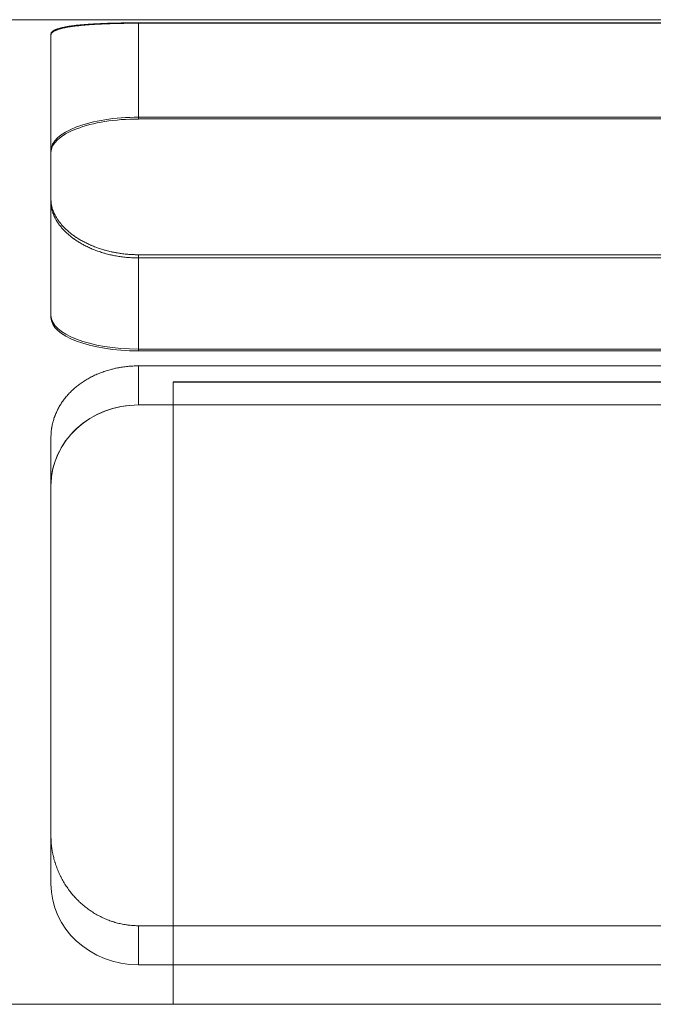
# Model space of a CAD drawing. Header units: millimetres. Extents: x -12870 to -11470, y -3129 to -2170.
# Tile 12 of 17: x -11642 to -11627, y -2453 to -2431. Entities that reach past the tile are written whole.
import ezdxf

# ---------------------------------------------------------------- set-up
doc = ezdxf.new("R2010")
doc.units = ezdxf.units.MM
doc.layers.add('图层7', color=4, linetype='Continuous', lineweight=15)

msp = doc.modelspace()

# ---------------------------------------------------------------- linework, layer by layer
at = {"layer": '图层7'}
for p, q in [((-11707.798, -2430.741), (-11612.694, -2430.741)), ((-11638.946, -2430.813), (-11620.601, -2430.813)), ((-11638.946, -2430.813), (-11638.946, -2430.822)), ((-11620.601, -2430.822), (-11638.946, -2430.822)), ((-11638.946, -2430.822), (-11638.946, -2433.01)), ((-11640.946, -2431.073), (-11640.946, -2431.093)), ((-11640.946, -2431.093), (-11640.946, -2434.905)), ((-11638.946, -2432.969), (-11620.601, -2432.969)), ((-11620.601, -2433.01), (-11638.946, -2433.01)), ((-11640.946, -2434.905), (-11640.946, -2437.544)), ((-11620.601, -2436.111), (-11638.946, -2436.111)), ((-11638.946, -2436.111), (-11638.946, -2438.309)), ((-11638.946, -2436.185), (-11620.601, -2436.185)), ((-11620.601, -2438.268), (-11638.946, -2438.268)), ((-11638.946, -2438.309), (-11620.601, -2438.309)), ((-11620.601, -2438.652), (-11638.946, -2438.652)), ((-11638.946, -2438.652), (-11638.946, -2439.545)), ((-11612.694, -2439.02), (-11638.155, -2439.02)), ((-11638.155, -2439.021), (-11638.155, -2453.241)), ((-11612.694, -2439.021), (-11638.155, -2439.021)), ((-11620.601, -2439.545), (-11638.946, -2439.545)), ((-11640.946, -2440.291), (-11640.946, -2449.387)), ((-11640.946, -2449.387), (-11640.946, -2450.49)), ((-11638.946, -2451.444), (-11620.601, -2451.444)), ((-11638.946, -2451.444), (-11638.946, -2452.337)), ((-11638.946, -2452.337), (-11620.601, -2452.337)), ((-11595.551, -2453.241), (-11721.746, -2453.241)), ((-11638.155, -2453.241), (-11720.088, -2453.241))]:
    msp.add_line(p, q, dxfattribs=at)
for points in [[(-11640.946, -2431.073), (-11640.946, -2431.071), (-11640.946, -2431.066), (-11640.945, -2431.061), (-11640.945, -2431.059), (-11640.944, -2431.056), (-11640.942, -2431.052), (-11640.94, -2431.047), (-11640.938, -2431.042), (-11640.935, -2431.037), (-11640.932, -2431.033), (-11640.93, -2431.03), (-11640.928, -2431.028), (-11640.924, -2431.023), (-11640.92, -2431.019), (-11640.915, -2431.014), (-11640.91, -2431.01), (-11640.904, -2431.005), (-11640.901, -2431.003), (-11640.898, -2431.001), (-11640.891, -2430.996), (-11640.884, -2430.992), (-11640.881, -2430.99), (-11640.877, -2430.988), (-11640.869, -2430.983), (-11640.861, -2430.979), (-11640.856, -2430.977), (-11640.852, -2430.975), (-11640.843, -2430.971), (-11640.833, -2430.967), (-11640.823, -2430.963), (-11640.813, -2430.959), (-11640.802, -2430.955), (-11640.797, -2430.953), (-11640.791, -2430.951), (-11640.78, -2430.947), (-11640.768, -2430.944), (-11640.755, -2430.94), (-11640.743, -2430.936), (-11640.73, -2430.933), (-11640.723, -2430.931), (-11640.716, -2430.929), (-11640.702, -2430.926), (-11640.688, -2430.922), (-11640.674, -2430.919), (-11640.659, -2430.916), (-11640.644, -2430.913), (-11640.636, -2430.911), (-11640.628, -2430.91), (-11640.612, -2430.906), (-11640.596, -2430.903), (-11640.579, -2430.9), (-11640.562, -2430.898), (-11640.545, -2430.895), (-11640.537, -2430.893), (-11640.528, -2430.892), (-11640.51, -2430.889), (-11640.492, -2430.887), (-11640.474, -2430.884), (-11640.455, -2430.882), (-11640.436, -2430.879), (-11640.427, -2430.878), (-11640.417, -2430.877), (-11640.398, -2430.874), (-11640.379, -2430.872), (-11640.369, -2430.871), (-11640.359, -2430.87), (-11640.339, -2430.868), (-11640.319, -2430.866), (-11640.309, -2430.865), (-11640.299, -2430.863), (-11640.278, -2430.861), (-11640.256, -2430.859), (-11640.235, -2430.857), (-11640.213, -2430.855), (-11640.19, -2430.854), (-11640.179, -2430.853), (-11640.167, -2430.852), (-11640.144, -2430.85), (-11640.121, -2430.848), (-11640.097, -2430.846), (-11640.073, -2430.845), (-11640.049, -2430.843), (-11640.036, -2430.842), (-11640.024, -2430.842), (-11639.999, -2430.84), (-11639.974, -2430.839), (-11639.948, -2430.837), (-11639.923, -2430.836), (-11639.897, -2430.834), (-11639.883, -2430.834), (-11639.87, -2430.833), (-11639.844, -2430.832), (-11639.817, -2430.83), (-11639.79, -2430.829), (-11639.763, -2430.828), (-11639.735, -2430.827), (-11639.722, -2430.826), (-11639.708, -2430.826), (-11639.68, -2430.825), (-11639.652, -2430.824), (-11639.624, -2430.823), (-11639.596, -2430.822), (-11639.568, -2430.821), (-11639.553, -2430.821), (-11639.539, -2430.82), (-11639.511, -2430.82), (-11639.482, -2430.819), (-11639.467, -2430.819), (-11639.453, -2430.818), (-11639.424, -2430.818), (-11639.395, -2430.817), (-11639.381, -2430.817), (-11639.366, -2430.817), (-11639.337, -2430.816), (-11639.308, -2430.816), (-11639.279, -2430.815), (-11639.25, -2430.815), (-11639.221, -2430.814), (-11639.206, -2430.814), (-11639.191, -2430.814), (-11639.162, -2430.814), (-11639.133, -2430.813), (-11639.104, -2430.813), (-11639.075, -2430.813), (-11639.046, -2430.813), (-11639.032, -2430.813), (-11639.018, -2430.813), (-11638.989, -2430.813), (-11638.961, -2430.813), (-11638.946, -2430.813)], [(-11638.946, -2430.822), (-11638.961, -2430.822), (-11638.989, -2430.822), (-11639.018, -2430.822), (-11639.032, -2430.822), (-11639.046, -2430.822), (-11639.075, -2430.822), (-11639.104, -2430.823), (-11639.133, -2430.823), (-11639.162, -2430.823), (-11639.191, -2430.823), (-11639.206, -2430.824), (-11639.22, -2430.824), (-11639.249, -2430.824), (-11639.279, -2430.825), (-11639.308, -2430.825), (-11639.337, -2430.826), (-11639.366, -2430.826), (-11639.38, -2430.826), (-11639.395, -2430.827), (-11639.424, -2430.827), (-11639.453, -2430.828), (-11639.467, -2430.828), (-11639.481, -2430.829), (-11639.51, -2430.829), (-11639.539, -2430.83), (-11639.553, -2430.831), (-11639.567, -2430.831), (-11639.596, -2430.832), (-11639.624, -2430.833), (-11639.652, -2430.834), (-11639.68, -2430.835), (-11639.708, -2430.836), (-11639.721, -2430.837), (-11639.735, -2430.837), (-11639.762, -2430.838), (-11639.79, -2430.84), (-11639.817, -2430.841), (-11639.843, -2430.842), (-11639.87, -2430.843), (-11639.883, -2430.844), (-11639.896, -2430.845), (-11639.922, -2430.846), (-11639.948, -2430.848), (-11639.973, -2430.849), (-11639.999, -2430.851), (-11640.024, -2430.852), (-11640.036, -2430.853), (-11640.048, -2430.854), (-11640.073, -2430.856), (-11640.097, -2430.858), (-11640.12, -2430.859), (-11640.144, -2430.861), (-11640.167, -2430.863), (-11640.178, -2430.864), (-11640.19, -2430.865), (-11640.212, -2430.867), (-11640.234, -2430.869), (-11640.256, -2430.871), (-11640.277, -2430.873), (-11640.298, -2430.875), (-11640.309, -2430.877), (-11640.319, -2430.878), (-11640.339, -2430.88), (-11640.359, -2430.882), (-11640.369, -2430.883), (-11640.378, -2430.884), (-11640.398, -2430.887), (-11640.417, -2430.889), (-11640.427, -2430.891), (-11640.436, -2430.892), (-11640.455, -2430.894), (-11640.473, -2430.897), (-11640.492, -2430.9), (-11640.51, -2430.902), (-11640.527, -2430.905), (-11640.536, -2430.907), (-11640.545, -2430.908), (-11640.562, -2430.911), (-11640.579, -2430.914), (-11640.596, -2430.917), (-11640.612, -2430.92), (-11640.628, -2430.923), (-11640.636, -2430.925), (-11640.643, -2430.927), (-11640.659, -2430.93), (-11640.673, -2430.933), (-11640.688, -2430.937), (-11640.702, -2430.94), (-11640.716, -2430.944), (-11640.723, -2430.946), (-11640.73, -2430.948), (-11640.743, -2430.951), (-11640.755, -2430.955), (-11640.768, -2430.959), (-11640.78, -2430.963), (-11640.791, -2430.967), (-11640.797, -2430.969), (-11640.802, -2430.971), (-11640.813, -2430.975), (-11640.823, -2430.979), (-11640.833, -2430.983), (-11640.843, -2430.987), (-11640.852, -2430.991), (-11640.856, -2430.993), (-11640.861, -2430.996), (-11640.869, -2431), (-11640.877, -2431.004), (-11640.88, -2431.007), (-11640.884, -2431.009), (-11640.891, -2431.013), (-11640.898, -2431.018), (-11640.901, -2431.02), (-11640.904, -2431.022), (-11640.91, -2431.027), (-11640.915, -2431.032), (-11640.92, -2431.036), (-11640.924, -2431.041), (-11640.928, -2431.046), (-11640.93, -2431.048), (-11640.932, -2431.051), (-11640.935, -2431.056), (-11640.938, -2431.06), (-11640.94, -2431.065), (-11640.942, -2431.07), (-11640.944, -2431.075), (-11640.945, -2431.078), (-11640.945, -2431.08), (-11640.946, -2431.085), (-11640.946, -2431.09), (-11640.946, -2431.093)], [(-11638.946, -2436.111), (-11638.961, -2436.111), (-11638.989, -2436.111), (-11639.018, -2436.111), (-11639.032, -2436.11), (-11639.046, -2436.11), (-11639.075, -2436.109), (-11639.104, -2436.107), (-11639.133, -2436.105), (-11639.162, -2436.103), (-11639.191, -2436.101), (-11639.206, -2436.1), (-11639.221, -2436.099), (-11639.25, -2436.096), (-11639.279, -2436.092), (-11639.308, -2436.089), (-11639.337, -2436.085), (-11639.366, -2436.081), (-11639.381, -2436.079), (-11639.395, -2436.077), (-11639.424, -2436.072), (-11639.453, -2436.067), (-11639.467, -2436.064), (-11639.482, -2436.062), (-11639.511, -2436.056), (-11639.539, -2436.05), (-11639.553, -2436.047), (-11639.568, -2436.044), (-11639.596, -2436.038), (-11639.624, -2436.031), (-11639.652, -2436.024), (-11639.68, -2436.017), (-11639.708, -2436.009), (-11639.722, -2436.005), (-11639.735, -2436.001), (-11639.763, -2435.993), (-11639.79, -2435.985), (-11639.817, -2435.976), (-11639.844, -2435.968), (-11639.87, -2435.959), (-11639.883, -2435.954), (-11639.897, -2435.949), (-11639.923, -2435.94), (-11639.948, -2435.93), (-11639.974, -2435.92), (-11639.999, -2435.909), (-11640.024, -2435.899), (-11640.036, -2435.894), (-11640.049, -2435.888), (-11640.073, -2435.877), (-11640.097, -2435.866), (-11640.121, -2435.855), (-11640.144, -2435.844), (-11640.167, -2435.832), (-11640.179, -2435.826), (-11640.19, -2435.82), (-11640.213, -2435.808), (-11640.235, -2435.796), (-11640.256, -2435.784), (-11640.278, -2435.772), (-11640.299, -2435.759), (-11640.309, -2435.753), (-11640.319, -2435.747), (-11640.339, -2435.734), (-11640.359, -2435.721), (-11640.369, -2435.715), (-11640.379, -2435.708), (-11640.398, -2435.695), (-11640.417, -2435.682), (-11640.427, -2435.675), (-11640.436, -2435.668), (-11640.455, -2435.654), (-11640.474, -2435.64), (-11640.492, -2435.626), (-11640.51, -2435.612), (-11640.528, -2435.597), (-11640.537, -2435.59), (-11640.545, -2435.582), (-11640.562, -2435.567), (-11640.579, -2435.552), (-11640.596, -2435.537), (-11640.612, -2435.522), (-11640.628, -2435.506), (-11640.636, -2435.498), (-11640.644, -2435.49), (-11640.659, -2435.475), (-11640.674, -2435.459), (-11640.688, -2435.443), (-11640.702, -2435.426), (-11640.716, -2435.41), (-11640.723, -2435.402), (-11640.73, -2435.394), (-11640.743, -2435.377), (-11640.755, -2435.36), (-11640.768, -2435.344), (-11640.78, -2435.327), (-11640.791, -2435.31), (-11640.797, -2435.302), (-11640.802, -2435.293), (-11640.813, -2435.276), (-11640.823, -2435.259), (-11640.833, -2435.242), (-11640.843, -2435.225), (-11640.852, -2435.208), (-11640.856, -2435.199), (-11640.861, -2435.19), (-11640.869, -2435.173), (-11640.877, -2435.156), (-11640.881, -2435.147), (-11640.884, -2435.139), (-11640.891, -2435.121), (-11640.898, -2435.104), (-11640.901, -2435.095), (-11640.904, -2435.087), (-11640.91, -2435.069), (-11640.915, -2435.052), (-11640.92, -2435.035), (-11640.924, -2435.018), (-11640.928, -2435.001), (-11640.93, -2434.992), (-11640.932, -2434.984), (-11640.935, -2434.967), (-11640.938, -2434.95), (-11640.94, -2434.933), (-11640.942, -2434.916), (-11640.944, -2434.899), (-11640.945, -2434.891), (-11640.945, -2434.882), (-11640.946, -2434.866), (-11640.946, -2434.849), (-11640.946, -2434.841)], [(-11640.946, -2434.905), (-11640.946, -2434.914), (-11640.946, -2434.93), (-11640.945, -2434.947), (-11640.945, -2434.955), (-11640.944, -2434.964), (-11640.942, -2434.981), (-11640.94, -2434.997), (-11640.938, -2435.015), (-11640.935, -2435.032), (-11640.932, -2435.049), (-11640.93, -2435.057), (-11640.928, -2435.066), (-11640.924, -2435.083), (-11640.92, -2435.101), (-11640.915, -2435.118), (-11640.91, -2435.135), (-11640.904, -2435.153), (-11640.901, -2435.161), (-11640.898, -2435.17), (-11640.891, -2435.187), (-11640.884, -2435.205), (-11640.881, -2435.214), (-11640.877, -2435.222), (-11640.869, -2435.24), (-11640.861, -2435.257), (-11640.856, -2435.266), (-11640.852, -2435.274), (-11640.843, -2435.292), (-11640.833, -2435.309), (-11640.824, -2435.326), (-11640.813, -2435.344), (-11640.803, -2435.361), (-11640.797, -2435.369), (-11640.791, -2435.378), (-11640.78, -2435.395), (-11640.768, -2435.412), (-11640.756, -2435.428), (-11640.743, -2435.445), (-11640.73, -2435.462), (-11640.723, -2435.47), (-11640.716, -2435.478), (-11640.703, -2435.495), (-11640.688, -2435.511), (-11640.674, -2435.527), (-11640.659, -2435.543), (-11640.644, -2435.559), (-11640.636, -2435.567), (-11640.628, -2435.575), (-11640.612, -2435.591), (-11640.596, -2435.606), (-11640.58, -2435.622), (-11640.563, -2435.637), (-11640.546, -2435.652), (-11640.537, -2435.659), (-11640.528, -2435.667), (-11640.51, -2435.682), (-11640.492, -2435.696), (-11640.474, -2435.71), (-11640.456, -2435.725), (-11640.437, -2435.738), (-11640.427, -2435.745), (-11640.418, -2435.752), (-11640.399, -2435.766), (-11640.379, -2435.779), (-11640.369, -2435.786), (-11640.36, -2435.792), (-11640.34, -2435.805), (-11640.32, -2435.818), (-11640.309, -2435.824), (-11640.299, -2435.83), (-11640.278, -2435.843), (-11640.257, -2435.855), (-11640.235, -2435.868), (-11640.213, -2435.88), (-11640.191, -2435.892), (-11640.179, -2435.898), (-11640.168, -2435.904), (-11640.145, -2435.915), (-11640.121, -2435.927), (-11640.098, -2435.938), (-11640.074, -2435.949), (-11640.049, -2435.96), (-11640.037, -2435.966), (-11640.025, -2435.971), (-11640, -2435.982), (-11639.974, -2435.992), (-11639.949, -2436.002), (-11639.923, -2436.012), (-11639.897, -2436.022), (-11639.884, -2436.027), (-11639.871, -2436.031), (-11639.844, -2436.04), (-11639.817, -2436.049), (-11639.79, -2436.058), (-11639.763, -2436.066), (-11639.736, -2436.075), (-11639.722, -2436.079), (-11639.708, -2436.082), (-11639.681, -2436.09), (-11639.653, -2436.097), (-11639.625, -2436.104), (-11639.596, -2436.111), (-11639.568, -2436.118), (-11639.554, -2436.121), (-11639.539, -2436.124), (-11639.511, -2436.13), (-11639.482, -2436.135), (-11639.468, -2436.138), (-11639.453, -2436.141), (-11639.424, -2436.146), (-11639.395, -2436.15), (-11639.381, -2436.153), (-11639.366, -2436.155), (-11639.337, -2436.159), (-11639.308, -2436.163), (-11639.279, -2436.166), (-11639.25, -2436.17), (-11639.221, -2436.173), (-11639.206, -2436.174), (-11639.192, -2436.175), (-11639.162, -2436.177), (-11639.133, -2436.179), (-11639.104, -2436.181), (-11639.075, -2436.183), (-11639.047, -2436.184), (-11639.032, -2436.184), (-11639.018, -2436.185), (-11638.989, -2436.185), (-11638.961, -2436.185), (-11638.946, -2436.185)], [(-11640.946, -2440.291), (-11640.946, -2440.279), (-11640.946, -2440.256), (-11640.945, -2440.233), (-11640.945, -2440.221), (-11640.944, -2440.209), (-11640.942, -2440.186), (-11640.94, -2440.162), (-11640.938, -2440.138), (-11640.935, -2440.115), (-11640.932, -2440.091), (-11640.93, -2440.079), (-11640.928, -2440.067), (-11640.924, -2440.044), (-11640.92, -2440.02), (-11640.915, -2439.996), (-11640.91, -2439.973), (-11640.904, -2439.949), (-11640.901, -2439.937), (-11640.898, -2439.925), (-11640.891, -2439.902), (-11640.884, -2439.878), (-11640.881, -2439.867), (-11640.877, -2439.855), (-11640.869, -2439.832), (-11640.861, -2439.809), (-11640.856, -2439.797), (-11640.852, -2439.785), (-11640.843, -2439.762), (-11640.833, -2439.74), (-11640.823, -2439.717), (-11640.813, -2439.694), (-11640.802, -2439.672), (-11640.797, -2439.66), (-11640.791, -2439.649), (-11640.78, -2439.627), (-11640.768, -2439.605), (-11640.755, -2439.583), (-11640.743, -2439.561), (-11640.73, -2439.54), (-11640.723, -2439.529), (-11640.716, -2439.518), (-11640.702, -2439.497), (-11640.688, -2439.476), (-11640.674, -2439.455), (-11640.659, -2439.435), (-11640.644, -2439.414), (-11640.636, -2439.404), (-11640.628, -2439.394), (-11640.612, -2439.374), (-11640.596, -2439.355), (-11640.579, -2439.335), (-11640.562, -2439.316), (-11640.545, -2439.297), (-11640.537, -2439.288), (-11640.528, -2439.279), (-11640.51, -2439.26), (-11640.492, -2439.242), (-11640.474, -2439.224), (-11640.455, -2439.207), (-11640.436, -2439.189), (-11640.427, -2439.181), (-11640.417, -2439.172), (-11640.398, -2439.156), (-11640.379, -2439.139), (-11640.369, -2439.131), (-11640.359, -2439.123), (-11640.339, -2439.107), (-11640.319, -2439.092), (-11640.309, -2439.084), (-11640.299, -2439.076), (-11640.278, -2439.061), (-11640.256, -2439.046), (-11640.235, -2439.031), (-11640.213, -2439.016), (-11640.19, -2439.001), (-11640.179, -2438.994), (-11640.167, -2438.987), (-11640.144, -2438.973), (-11640.121, -2438.959), (-11640.097, -2438.945), (-11640.073, -2438.931), (-11640.049, -2438.918), (-11640.036, -2438.912), (-11640.024, -2438.905), (-11639.999, -2438.893), (-11639.974, -2438.88), (-11639.948, -2438.868), (-11639.923, -2438.856), (-11639.897, -2438.845), (-11639.883, -2438.839), (-11639.87, -2438.834), (-11639.844, -2438.823), (-11639.817, -2438.812), (-11639.79, -2438.802), (-11639.763, -2438.792), (-11639.735, -2438.782), (-11639.722, -2438.778), (-11639.708, -2438.773), (-11639.68, -2438.764), (-11639.652, -2438.755), (-11639.624, -2438.747), (-11639.596, -2438.739), (-11639.568, -2438.731), (-11639.553, -2438.728), (-11639.539, -2438.724), (-11639.511, -2438.717), (-11639.482, -2438.711), (-11639.467, -2438.707), (-11639.453, -2438.704), (-11639.424, -2438.699), (-11639.395, -2438.693), (-11639.381, -2438.69), (-11639.366, -2438.688), (-11639.337, -2438.683), (-11639.308, -2438.679), (-11639.279, -2438.674), (-11639.25, -2438.671), (-11639.221, -2438.667), (-11639.206, -2438.666), (-11639.191, -2438.664), (-11639.162, -2438.662), (-11639.133, -2438.659), (-11639.104, -2438.657), (-11639.075, -2438.655), (-11639.046, -2438.654), (-11639.032, -2438.654), (-11639.018, -2438.653), (-11638.989, -2438.653), (-11638.961, -2438.652), (-11638.946, -2438.652)], [(-11638.946, -2438.652), (-11638.961, -2438.652), (-11638.989, -2438.653), (-11639.018, -2438.653), (-11639.032, -2438.654), (-11639.046, -2438.654), (-11639.075, -2438.655), (-11639.104, -2438.657), (-11639.133, -2438.659), (-11639.162, -2438.662), (-11639.191, -2438.664), (-11639.206, -2438.666), (-11639.221, -2438.667), (-11639.25, -2438.671), (-11639.279, -2438.674), (-11639.308, -2438.679), (-11639.337, -2438.683), (-11639.366, -2438.688), (-11639.381, -2438.69), (-11639.395, -2438.693), (-11639.424, -2438.699), (-11639.453, -2438.704), (-11639.467, -2438.707), (-11639.482, -2438.711), (-11639.511, -2438.717), (-11639.539, -2438.724), (-11639.553, -2438.728), (-11639.568, -2438.731), (-11639.596, -2438.739), (-11639.624, -2438.747), (-11639.652, -2438.755), (-11639.68, -2438.764), (-11639.708, -2438.773), (-11639.722, -2438.778), (-11639.735, -2438.782), (-11639.763, -2438.792), (-11639.79, -2438.802), (-11639.817, -2438.812), (-11639.844, -2438.823), (-11639.87, -2438.834), (-11639.883, -2438.839), (-11639.897, -2438.845), (-11639.923, -2438.856), (-11639.948, -2438.868), (-11639.974, -2438.88), (-11639.999, -2438.893), (-11640.024, -2438.905), (-11640.036, -2438.912), (-11640.049, -2438.918), (-11640.073, -2438.931), (-11640.097, -2438.945), (-11640.121, -2438.959), (-11640.144, -2438.973), (-11640.167, -2438.987), (-11640.179, -2438.994), (-11640.19, -2439.001), (-11640.213, -2439.016), (-11640.235, -2439.031), (-11640.256, -2439.046), (-11640.278, -2439.061), (-11640.299, -2439.076), (-11640.309, -2439.084), (-11640.319, -2439.092), (-11640.339, -2439.107), (-11640.359, -2439.123), (-11640.369, -2439.131), (-11640.379, -2439.139), (-11640.398, -2439.156), (-11640.417, -2439.172), (-11640.427, -2439.181), (-11640.436, -2439.189), (-11640.455, -2439.207), (-11640.474, -2439.224), (-11640.492, -2439.242), (-11640.51, -2439.26), (-11640.528, -2439.279), (-11640.537, -2439.288), (-11640.545, -2439.297), (-11640.562, -2439.316), (-11640.579, -2439.335), (-11640.596, -2439.355), (-11640.612, -2439.374), (-11640.628, -2439.394), (-11640.636, -2439.404), (-11640.644, -2439.414), (-11640.659, -2439.435), (-11640.674, -2439.455), (-11640.688, -2439.476), (-11640.702, -2439.497), (-11640.716, -2439.518), (-11640.723, -2439.529), (-11640.73, -2439.54), (-11640.743, -2439.561), (-11640.755, -2439.583), (-11640.768, -2439.605), (-11640.78, -2439.627), (-11640.791, -2439.649), (-11640.797, -2439.66), (-11640.802, -2439.672), (-11640.813, -2439.694), (-11640.823, -2439.717), (-11640.833, -2439.74), (-11640.843, -2439.762), (-11640.852, -2439.785), (-11640.856, -2439.797), (-11640.861, -2439.809), (-11640.869, -2439.832), (-11640.877, -2439.855), (-11640.881, -2439.867), (-11640.884, -2439.878), (-11640.891, -2439.902), (-11640.898, -2439.925), (-11640.901, -2439.937), (-11640.904, -2439.949), (-11640.91, -2439.973), (-11640.915, -2439.996), (-11640.92, -2440.02), (-11640.924, -2440.044), (-11640.928, -2440.067), (-11640.93, -2440.079), (-11640.932, -2440.091), (-11640.935, -2440.115), (-11640.938, -2440.138), (-11640.94, -2440.162), (-11640.942, -2440.186), (-11640.944, -2440.209), (-11640.945, -2440.221), (-11640.945, -2440.233), (-11640.946, -2440.256), (-11640.946, -2440.279), (-11640.946, -2440.291)], [(-11638.946, -2451.444), (-11638.961, -2451.444), (-11638.989, -2451.444), (-11639.018, -2451.443), (-11639.032, -2451.442), (-11639.046, -2451.442), (-11639.075, -2451.44), (-11639.104, -2451.438), (-11639.133, -2451.435), (-11639.162, -2451.432), (-11639.191, -2451.429), (-11639.206, -2451.427), (-11639.221, -2451.425), (-11639.25, -2451.42), (-11639.279, -2451.415), (-11639.308, -2451.41), (-11639.337, -2451.404), (-11639.366, -2451.398), (-11639.381, -2451.394), (-11639.395, -2451.391), (-11639.424, -2451.384), (-11639.453, -2451.376), (-11639.467, -2451.372), (-11639.482, -2451.368), (-11639.511, -2451.359), (-11639.539, -2451.35), (-11639.553, -2451.346), (-11639.568, -2451.341), (-11639.596, -2451.331), (-11639.624, -2451.32), (-11639.652, -2451.31), (-11639.68, -2451.298), (-11639.708, -2451.287), (-11639.722, -2451.281), (-11639.735, -2451.275), (-11639.763, -2451.262), (-11639.79, -2451.249), (-11639.817, -2451.236), (-11639.844, -2451.222), (-11639.87, -2451.208), (-11639.883, -2451.201), (-11639.897, -2451.193), (-11639.923, -2451.178), (-11639.948, -2451.163), (-11639.974, -2451.147), (-11639.999, -2451.131), (-11640.024, -2451.115), (-11640.036, -2451.107), (-11640.049, -2451.098), (-11640.073, -2451.081), (-11640.097, -2451.064), (-11640.121, -2451.046), (-11640.144, -2451.028), (-11640.167, -2451.01), (-11640.179, -2451.001), (-11640.19, -2450.992), (-11640.213, -2450.973), (-11640.235, -2450.954), (-11640.256, -2450.935), (-11640.278, -2450.915), (-11640.299, -2450.896), (-11640.309, -2450.886), (-11640.319, -2450.876), (-11640.339, -2450.856), (-11640.359, -2450.835), (-11640.369, -2450.825), (-11640.379, -2450.815), (-11640.398, -2450.794), (-11640.417, -2450.773), (-11640.427, -2450.762), (-11640.436, -2450.751), (-11640.455, -2450.729), (-11640.474, -2450.707), (-11640.492, -2450.684), (-11640.51, -2450.661), (-11640.528, -2450.638), (-11640.537, -2450.626), (-11640.545, -2450.614), (-11640.562, -2450.59), (-11640.579, -2450.566), (-11640.596, -2450.541), (-11640.612, -2450.517), (-11640.628, -2450.492), (-11640.636, -2450.479), (-11640.644, -2450.466), (-11640.659, -2450.441), (-11640.674, -2450.415), (-11640.688, -2450.389), (-11640.702, -2450.362), (-11640.716, -2450.336), (-11640.723, -2450.323), (-11640.73, -2450.309), (-11640.743, -2450.282), (-11640.755, -2450.255), (-11640.768, -2450.228), (-11640.78, -2450.2), (-11640.791, -2450.173), (-11640.797, -2450.159), (-11640.802, -2450.145), (-11640.813, -2450.117), (-11640.823, -2450.089), (-11640.833, -2450.061), (-11640.843, -2450.032), (-11640.852, -2450.004), (-11640.856, -2449.99), (-11640.861, -2449.975), (-11640.869, -2449.947), (-11640.877, -2449.918), (-11640.881, -2449.904), (-11640.884, -2449.889), (-11640.891, -2449.86), (-11640.898, -2449.832), (-11640.901, -2449.817), (-11640.904, -2449.803), (-11640.91, -2449.774), (-11640.915, -2449.745), (-11640.92, -2449.716), (-11640.924, -2449.687), (-11640.928, -2449.658), (-11640.93, -2449.644), (-11640.932, -2449.629), (-11640.935, -2449.601), (-11640.938, -2449.572), (-11640.94, -2449.543), (-11640.942, -2449.515), (-11640.944, -2449.486), (-11640.945, -2449.472), (-11640.945, -2449.458), (-11640.946, -2449.43), (-11640.946, -2449.402), (-11640.946, -2449.387)], [(-11640.946, -2449.387), (-11640.946, -2449.402), (-11640.946, -2449.43), (-11640.945, -2449.458), (-11640.945, -2449.472), (-11640.944, -2449.486), (-11640.942, -2449.515), (-11640.94, -2449.543), (-11640.938, -2449.572), (-11640.935, -2449.601), (-11640.932, -2449.629), (-11640.93, -2449.644), (-11640.928, -2449.658), (-11640.924, -2449.687), (-11640.92, -2449.716), (-11640.915, -2449.745), (-11640.91, -2449.774), (-11640.904, -2449.803), (-11640.901, -2449.817), (-11640.898, -2449.832), (-11640.891, -2449.86), (-11640.884, -2449.889), (-11640.881, -2449.904), (-11640.877, -2449.918), (-11640.869, -2449.947), (-11640.861, -2449.975), (-11640.856, -2449.99), (-11640.852, -2450.004), (-11640.843, -2450.032), (-11640.833, -2450.061), (-11640.823, -2450.089), (-11640.813, -2450.117), (-11640.802, -2450.145), (-11640.797, -2450.159), (-11640.791, -2450.173), (-11640.78, -2450.2), (-11640.768, -2450.228), (-11640.755, -2450.255), (-11640.743, -2450.282), (-11640.73, -2450.309), (-11640.723, -2450.323), (-11640.716, -2450.336), (-11640.702, -2450.362), (-11640.688, -2450.389), (-11640.674, -2450.415), (-11640.659, -2450.441), (-11640.644, -2450.466), (-11640.636, -2450.479), (-11640.628, -2450.492), (-11640.612, -2450.517), (-11640.596, -2450.541), (-11640.579, -2450.566), (-11640.562, -2450.59), (-11640.545, -2450.614), (-11640.537, -2450.626), (-11640.528, -2450.638), (-11640.51, -2450.661), (-11640.492, -2450.684), (-11640.474, -2450.707), (-11640.455, -2450.729), (-11640.436, -2450.751), (-11640.427, -2450.762), (-11640.417, -2450.773), (-11640.398, -2450.794), (-11640.379, -2450.815), (-11640.369, -2450.825), (-11640.359, -2450.835), (-11640.339, -2450.856), (-11640.319, -2450.876), (-11640.309, -2450.886), (-11640.299, -2450.896), (-11640.278, -2450.915), (-11640.256, -2450.935), (-11640.235, -2450.954), (-11640.213, -2450.973), (-11640.19, -2450.992), (-11640.179, -2451.001), (-11640.167, -2451.01), (-11640.144, -2451.028), (-11640.121, -2451.046), (-11640.097, -2451.064), (-11640.073, -2451.081), (-11640.049, -2451.098), (-11640.036, -2451.107), (-11640.024, -2451.115), (-11639.999, -2451.131), (-11639.974, -2451.147), (-11639.948, -2451.163), (-11639.923, -2451.178), (-11639.897, -2451.193), (-11639.883, -2451.201), (-11639.87, -2451.208), (-11639.844, -2451.222), (-11639.817, -2451.236), (-11639.79, -2451.249), (-11639.763, -2451.262), (-11639.735, -2451.275), (-11639.722, -2451.281), (-11639.708, -2451.287), (-11639.68, -2451.298), (-11639.652, -2451.31), (-11639.624, -2451.32), (-11639.596, -2451.331), (-11639.568, -2451.341), (-11639.553, -2451.346), (-11639.539, -2451.35), (-11639.511, -2451.359), (-11639.482, -2451.368), (-11639.467, -2451.372), (-11639.453, -2451.376), (-11639.424, -2451.384), (-11639.395, -2451.391), (-11639.381, -2451.394), (-11639.366, -2451.398), (-11639.337, -2451.404), (-11639.308, -2451.41), (-11639.279, -2451.415), (-11639.25, -2451.42), (-11639.221, -2451.425), (-11639.206, -2451.427), (-11639.191, -2451.429), (-11639.162, -2451.432), (-11639.133, -2451.435), (-11639.104, -2451.438), (-11639.075, -2451.44), (-11639.046, -2451.442), (-11639.032, -2451.442), (-11639.018, -2451.443), (-11638.989, -2451.444), (-11638.961, -2451.444), (-11638.946, -2451.444)]]:
    msp.add_lwpolyline(points, dxfattribs=at)
for centre, ratio, start_param, end_param in [((-11638.946, -2433.734), 0.382683, 1.570796, 3.141593), ((-11638.946, -2433.776), 0.382683, 1.570796, 3.141593), ((-11638.946, -2437.502), 0.382683, 3.141593, 4.712389), ((-11638.946, -2437.544), 0.382683, 3.141593, 4.712389), ((-11638.946, -2441.393), 0.92388, 1.570796, 3.131825), ((-11638.946, -2441.393), 0.92388, 1.570796, 3.141593), ((-11638.946, -2441.393), 0.92388, 3.131825, 3.141593), ((-11638.946, -2450.49), 0.92388, 3.141593, 4.712389), ((-11638.946, -2450.49), 0.92388, 3.141593, 4.712389)]:
    msp.add_ellipse(centre, major_axis=(2, 0), ratio=ratio, start_param=start_param, end_param=end_param, dxfattribs=at)

doc.saveas('drawing.dxf')
